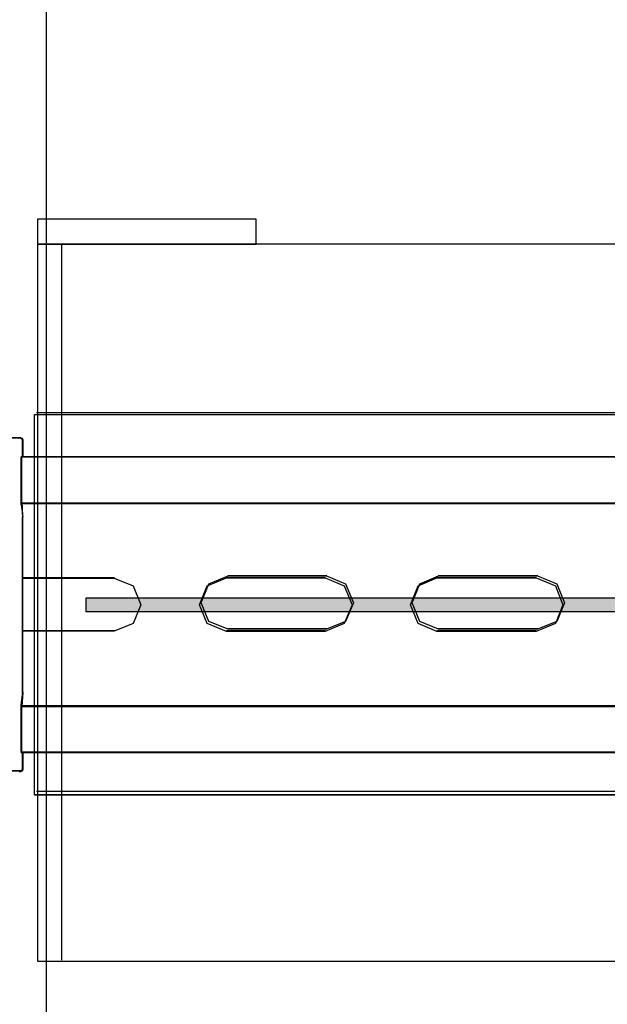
# Model space of a CAD drawing. Header units: millimetres. Extents: x 18084 to 52399, y 38174 to 56392.
# Tile 67 of 250: x 25163 to 25233, y 50570 to 50687. Entities that reach past the tile are written whole.
import ezdxf

# ---------------------------------------------------------------- set-up
doc = ezdxf.new("R2010")
doc.units = ezdxf.units.MM
doc.header["$LTSCALE"] = 100
for name, color, linetype in [('30', 7, 'Continuous'), ('45', 7, 'Continuous'), ('5', 7, 'Continuous'), ('50', 7, 'Continuous')]:
    doc.layers.add(name, color=color, linetype=linetype)

msp = doc.modelspace()

# ---------------------------------------------------------------- hatches: boundary and pattern name
at = {"layer": '5', "lineweight": -2}
msp.add_hatch(color=256, dxfattribs=at).paths.add_polyline_path([(25170.83, 50618.03), (25170.83, 50616.35), (25265.05, 50616.35), (25265.05, 50618.03)])

# ---------------------------------------------------------------- linework, layer by layer
at = {"layer": '30', "color": 139}
for points in [[(25163.11, 50636.99), (25159.49, 50636.99), (25163.11, 50636.99)], [(25163.38, 50636.71), (25163.27, 50636.91), (25163.04, 50636.99), (25163.38, 50636.71)], [(25163.38, 50636.71), (25163.27, 50636.91), (25163.04, 50636.99), (25163.38, 50636.71)], [(25163.31, 50634.69), (25163.31, 50636.78), (25163.31, 50634.69)], [(25163.31, 50634.69), (25163.31, 50636.78), (25163.31, 50634.69)], [(25598.44, 50634.76), (25163.13, 50634.76), (25598.44, 50634.76)], [(25163.13, 50634.76), (25163.13, 50631.56), (25163.13, 50634.76)], [(25598.44, 50634.76), (25163.13, 50634.76), (25598.44, 50634.76)], [(25163.13, 50634.76), (25163.13, 50631.56), (25163.13, 50634.76)], [(25163.13, 50631.63), (25163.13, 50629.4), (25163.13, 50629.02), (25163.13, 50631.63)], [(25163.13, 50631.63), (25163.13, 50629.4), (25163.13, 50629.02), (25163.13, 50631.63)], [(25163.13, 50629.27), (25598.44, 50629.27), (25163.13, 50629.27)], [(25163.13, 50629.27), (25598.44, 50629.27), (25163.13, 50629.27)], [(25163.35, 50627.58), (25163.26, 50628.74), (25163.26, 50628.93), (25163.26, 50628.99), (25163.13, 50629.09), (25163.35, 50627.58)], [(25163.35, 50627.58), (25163.26, 50628.74), (25163.26, 50628.93), (25163.26, 50628.99), (25163.13, 50629.09), (25163.35, 50627.58)], [(25163.28, 50627.65), (25163.28, 50624.7), (25163.28, 50627.65)], [(25163.28, 50627.65), (25163.28, 50624.7), (25163.28, 50627.65)], [(25163.28, 50624.77), (25163.28, 50622.16), (25163.28, 50624.77)], [(25163.28, 50624.77), (25163.28, 50622.16), (25163.28, 50624.77)], [(25163.28, 50622.23), (25163.28, 50618.64), (25163.28, 50622.23)], [(25163.28, 50622.23), (25163.28, 50618.64), (25163.28, 50622.23)], [(25174.22, 50620.39), (25163.28, 50620.39), (25174.22, 50620.39)], [(25174.22, 50620.39), (25163.28, 50620.39), (25174.22, 50620.39)], [(25199.18, 50620.39), (25187.48, 50620.39), (25199.18, 50620.39)], [(25199.18, 50620.39), (25187.48, 50620.39), (25199.18, 50620.39)], [(25199.37, 50620.64), (25187.66, 50620.64), (25199.37, 50620.64)], [(25224.2, 50620.39), (25212.41, 50620.39), (25224.2, 50620.39)], [(25224.2, 50620.39), (25212.41, 50620.39), (25224.2, 50620.39)], [(25224.39, 50620.64), (25212.59, 50620.64), (25224.39, 50620.64)], [(25163.28, 50618.7), (25163.28, 50615.73), (25163.28, 50618.7)], [(25163.28, 50618.7), (25163.28, 50615.73), (25163.28, 50618.7)], [(25163.28, 50615.79), (25163.28, 50612.2), (25163.28, 50615.79)], [(25163.28, 50615.79), (25163.28, 50612.2), (25163.28, 50615.79)], [(25163.28, 50614.11), (25174.22, 50614.11), (25163.28, 50614.11)], [(25163.28, 50614.11), (25174.22, 50614.11), (25163.28, 50614.11)], [(25187.48, 50614.11), (25199.18, 50614.11), (25187.48, 50614.11)], [(25187.48, 50614.11), (25199.18, 50614.11), (25187.48, 50614.11)], [(25187.66, 50614.36), (25199.37, 50614.36), (25187.66, 50614.36)], [(25212.41, 50614.11), (25224.2, 50614.11), (25212.41, 50614.11)], [(25212.41, 50614.11), (25224.2, 50614.11), (25212.41, 50614.11)], [(25212.59, 50614.36), (25224.39, 50614.36), (25212.59, 50614.36)], [(25163.28, 50612.27), (25163.28, 50609.66), (25163.28, 50612.27)], [(25163.28, 50612.27), (25163.28, 50609.66), (25163.28, 50612.27)], [(25163.28, 50609.73), (25163.28, 50606.78), (25163.28, 50609.73)], [(25163.28, 50609.73), (25163.28, 50606.78), (25163.28, 50609.73)], [(25163.35, 50606.85), (25163.26, 50605.7), (25163.26, 50605.53), (25163.26, 50605.44), (25163.13, 50605.34), (25163.35, 50606.85)], [(25163.35, 50606.85), (25163.26, 50605.7), (25163.26, 50605.53), (25163.26, 50605.44), (25163.13, 50605.34), (25163.35, 50606.85)], [(25163.13, 50602.8), (25163.13, 50605.03), (25163.13, 50605.41), (25163.13, 50602.8)], [(25163.13, 50602.8), (25163.13, 50605.03), (25163.13, 50605.41), (25163.13, 50602.8)], [(25163.13, 50605.23), (25598.44, 50605.23), (25163.13, 50605.23)], [(25163.13, 50605.23), (25598.44, 50605.23), (25163.13, 50605.23)], [(25163.13, 50602.87), (25163.13, 50599.67), (25163.13, 50602.87)], [(25163.13, 50602.87), (25163.13, 50599.67), (25163.13, 50602.87)], [(25163.13, 50599.74), (25598.44, 50599.74), (25163.13, 50599.74)], [(25163.13, 50599.74), (25598.44, 50599.74), (25163.13, 50599.74)], [(25163.31, 50597.65), (25163.31, 50599.74), (25163.31, 50597.65)], [(25163.31, 50597.65), (25163.31, 50599.74), (25163.31, 50597.65)], [(25163.04, 50597.44), (25163.27, 50597.52), (25163.38, 50597.72), (25163.04, 50597.44)], [(25163.04, 50597.44), (25163.27, 50597.52), (25163.38, 50597.72), (25163.04, 50597.44)], [(25163.11, 50597.51), (25159.49, 50597.51), (25163.11, 50597.51)]]:
    msp.add_lwpolyline(points, close=True, dxfattribs=at)
at = {"layer": '30', "color": 7}
for points in [[(25162.89, 50597.45), (25163.11, 50597.45), (25163.29, 50597.51), (25163.38, 50597.66), (25163.38, 50599.69), (25163.2, 50599.69), (25163.2, 50602.82), (25163.2, 50604.99), (25163.2, 50605.18), (25163.2, 50605.36), (25163.29, 50605.45), (25163.29, 50605.55), (25163.29, 50605.7), (25163.35, 50606.8), (25163.35, 50609.69), (25163.35, 50612.23), (25163.35, 50614.07), (25163.35, 50615.76), (25163.35, 50618.67), (25163.35, 50620.36), (25163.35, 50622.2), (25163.35, 50624.75), (25163.35, 50627.63), (25163.29, 50628.73), (25163.29, 50628.92), (25163.29, 50628.98), (25163.2, 50629.07), (25163.2, 50629.25), (25163.2, 50629.44), (25163.2, 50631.62), (25163.2, 50634.74), (25163.38, 50634.74), (25163.38, 50636.77), (25163.29, 50636.92), (25163.11, 50636.98), (25162.89, 50636.98)], [(25162.89, 50597.45), (25163.11, 50597.45), (25163.29, 50597.51), (25163.38, 50597.66), (25163.38, 50599.69), (25163.2, 50599.69), (25163.2, 50602.82), (25163.2, 50604.99), (25163.2, 50605.18), (25163.2, 50605.36), (25163.29, 50605.45), (25163.29, 50605.55), (25163.29, 50605.7), (25163.35, 50606.8), (25163.35, 50609.69), (25163.35, 50612.23), (25163.35, 50614.07), (25163.35, 50615.76), (25163.35, 50618.67), (25163.35, 50620.36), (25163.35, 50622.2), (25163.35, 50624.75), (25163.35, 50627.63), (25163.29, 50628.73), (25163.29, 50628.92), (25163.29, 50628.98), (25163.2, 50629.07), (25163.2, 50629.25), (25163.2, 50629.44), (25163.2, 50631.62), (25163.2, 50634.74), (25163.38, 50634.74), (25163.38, 50636.77), (25163.29, 50636.92), (25163.11, 50636.98), (25162.89, 50636.98)], [(25162.89, 50597.45), (25163.11, 50597.45), (25163.29, 50597.51), (25163.38, 50597.66), (25163.38, 50599.69), (25163.2, 50599.69), (25163.2, 50602.82), (25163.2, 50604.99), (25163.2, 50605.18), (25163.2, 50605.36), (25163.29, 50605.45), (25163.29, 50605.55), (25163.29, 50605.7), (25163.35, 50606.8), (25163.35, 50609.69), (25163.35, 50612.23), (25163.35, 50614.07), (25163.35, 50615.76), (25163.35, 50618.67), (25163.35, 50620.36), (25163.35, 50622.2), (25163.35, 50624.75), (25163.35, 50627.63), (25163.29, 50628.73), (25163.29, 50628.92), (25163.29, 50628.98), (25163.2, 50629.07), (25163.2, 50629.25), (25163.2, 50629.44), (25163.2, 50631.62), (25163.2, 50634.74), (25163.38, 50634.74), (25163.38, 50636.77), (25163.29, 50636.92), (25163.11, 50636.98), (25162.89, 50636.98)], [(25598.44, 50629.27), (25163.13, 50629.27), (25163.13, 50629.09), (25163.22, 50629), (25163.22, 50628.94), (25163.22, 50628.75), (25163.28, 50627.65), (25163.28, 50624.76), (25163.28, 50622.21), (25163.28, 50620.36), (25174.16, 50620.36), (25176.42, 50619.44), (25177.31, 50617.2), (25176.42, 50614.99), (25174.16, 50614.07), (25163.28, 50614.07), (25163.28, 50612.22), (25163.28, 50609.67), (25163.28, 50606.79), (25163.22, 50605.68), (25163.22, 50605.53), (25163.22, 50605.43), (25163.13, 50605.34), (25163.13, 50605.16), (25163.13, 50605.16), (25598.44, 50605.16)], [(25598.44, 50629.27), (25163.13, 50629.27), (25163.13, 50629.09), (25163.22, 50629), (25163.22, 50628.94), (25163.22, 50628.75), (25163.28, 50627.65), (25163.28, 50624.76), (25163.28, 50622.21), (25163.28, 50620.36), (25174.16, 50620.36), (25176.42, 50619.44), (25177.31, 50617.2), (25176.42, 50614.99), (25174.16, 50614.07), (25163.28, 50614.07), (25163.28, 50612.22), (25163.28, 50609.67), (25163.28, 50606.79), (25163.22, 50605.68), (25163.22, 50605.53), (25163.22, 50605.43), (25163.13, 50605.34), (25163.13, 50605.16), (25163.13, 50605.16), (25598.44, 50605.16)], [(25598.44, 50629.27), (25163.13, 50629.27), (25163.13, 50629.09), (25163.22, 50629), (25163.22, 50628.94), (25163.22, 50628.75), (25163.28, 50627.65), (25163.28, 50624.76), (25163.28, 50622.21), (25163.28, 50620.36), (25174.16, 50620.36), (25176.42, 50619.44), (25177.31, 50617.2), (25176.42, 50614.99), (25174.16, 50614.07), (25163.28, 50614.07), (25163.28, 50612.22), (25163.28, 50609.67), (25163.28, 50606.79), (25163.22, 50605.68), (25163.22, 50605.53), (25163.22, 50605.43), (25163.13, 50605.34), (25163.13, 50605.16), (25163.13, 50605.16), (25598.44, 50605.16)], [(25598.44, 50629.27), (25163.13, 50629.27), (25163.13, 50629.09), (25163.22, 50629), (25163.22, 50628.94), (25163.22, 50628.75), (25163.28, 50627.65), (25163.28, 50624.76), (25163.28, 50622.21), (25163.28, 50620.36), (25174.16, 50620.36), (25176.42, 50619.44), (25177.31, 50617.2), (25176.42, 50614.99), (25174.16, 50614.07), (25163.28, 50614.07), (25163.28, 50612.22), (25163.28, 50609.67), (25163.28, 50606.79), (25163.22, 50605.68), (25163.22, 50605.53), (25163.22, 50605.43), (25163.13, 50605.34), (25163.13, 50605.16), (25163.13, 50605.16), (25598.44, 50605.16)], [(25598.44, 50629.27), (25163.13, 50629.27), (25163.13, 50629.09), (25163.22, 50629), (25163.22, 50628.94), (25163.22, 50628.75), (25163.28, 50627.65), (25163.28, 50624.76), (25163.28, 50622.21), (25163.28, 50620.36), (25174.16, 50620.36), (25176.42, 50619.44), (25177.31, 50617.2), (25176.42, 50614.99), (25174.16, 50614.07), (25163.28, 50614.07), (25163.28, 50612.22), (25163.28, 50609.67), (25163.28, 50606.79), (25163.22, 50605.68), (25163.22, 50605.53), (25163.22, 50605.43), (25163.13, 50605.34), (25163.13, 50605.16), (25163.13, 50605.16), (25598.44, 50605.16)], [(25598.44, 50629.27), (25163.13, 50629.27), (25163.13, 50629.09), (25163.22, 50629), (25163.22, 50628.94), (25163.22, 50628.75), (25163.28, 50627.65), (25163.28, 50624.76), (25163.28, 50622.21), (25163.28, 50620.36), (25174.16, 50620.36), (25176.42, 50619.44), (25177.31, 50617.2), (25176.42, 50614.99), (25174.16, 50614.07), (25163.28, 50614.07), (25163.28, 50612.22), (25163.28, 50609.67), (25163.28, 50606.79), (25163.22, 50605.68), (25163.22, 50605.53), (25163.22, 50605.43), (25163.13, 50605.34), (25163.13, 50605.16), (25163.13, 50605.16), (25598.44, 50605.16)]]:
    msp.add_lwpolyline(points, dxfattribs=at)
at = {"layer": '30', "color": 59}
for points in [[(25162.89, 50597.45), (25163.11, 50597.45), (25163.29, 50597.51), (25163.38, 50597.66), (25163.38, 50599.69), (25163.2, 50599.69), (25163.2, 50602.82), (25163.2, 50604.99), (25163.2, 50605.18), (25163.2, 50605.36), (25163.29, 50605.45), (25163.29, 50605.55), (25163.29, 50605.7), (25163.35, 50606.8), (25163.35, 50609.69), (25163.35, 50612.23), (25163.35, 50614.07), (25163.35, 50615.76), (25163.35, 50618.67), (25163.35, 50620.36), (25163.35, 50622.2), (25163.35, 50624.75), (25163.35, 50627.63), (25163.29, 50628.73), (25163.29, 50628.92), (25163.29, 50628.98), (25163.2, 50629.07), (25163.2, 50629.25), (25163.2, 50629.44), (25163.2, 50631.62), (25163.2, 50634.74), (25163.38, 50634.74), (25163.38, 50636.77), (25163.29, 50636.92), (25163.11, 50636.98), (25162.89, 50636.98)], [(25598.44, 50629.27), (25163.13, 50629.27), (25163.13, 50629.09), (25163.22, 50629), (25163.22, 50628.94), (25163.22, 50628.75), (25163.28, 50627.65), (25163.28, 50624.76), (25163.28, 50622.21), (25163.28, 50620.36), (25174.16, 50620.36), (25176.42, 50619.44), (25177.31, 50617.2), (25176.42, 50614.99), (25174.16, 50614.07), (25163.28, 50614.07), (25163.28, 50612.22), (25163.28, 50609.67), (25163.28, 50606.79), (25163.22, 50605.68), (25163.22, 50605.53), (25163.22, 50605.43), (25163.13, 50605.34), (25163.13, 50605.16), (25163.13, 50605.16), (25598.44, 50605.16)], [(25598.44, 50629.27), (25163.13, 50629.27), (25163.13, 50629.09), (25163.22, 50629), (25163.22, 50628.94), (25163.22, 50628.75), (25163.28, 50627.65), (25163.28, 50624.76), (25163.28, 50622.21), (25163.28, 50620.36), (25174.16, 50620.36), (25176.42, 50619.44), (25177.31, 50617.2), (25176.42, 50614.99), (25174.16, 50614.07), (25163.28, 50614.07), (25163.28, 50612.22), (25163.28, 50609.67), (25163.28, 50606.79), (25163.22, 50605.68), (25163.22, 50605.53), (25163.22, 50605.43), (25163.13, 50605.34), (25163.13, 50605.16), (25163.13, 50605.16), (25598.44, 50605.16)]]:
    msp.add_lwpolyline(points, dxfattribs=at)
at = {"layer": '30', "color": 7}
for points in [[(25163.13, 50629.2), (25598.44, 50629.2), (25598.44, 50629.39), (25598.44, 50631.59), (25598.44, 50634.76), (25598.26, 50634.76), (25163.31, 50634.76), (25163.13, 50634.76), (25163.13, 50631.59), (25163.13, 50629.39), (25163.13, 50629.2)], [(25163.13, 50629.2), (25598.44, 50629.2), (25598.44, 50629.39), (25598.44, 50631.59), (25598.44, 50634.76), (25598.26, 50634.76), (25163.31, 50634.76), (25163.13, 50634.76), (25163.13, 50631.59), (25163.13, 50629.39), (25163.13, 50629.2)], [(25163.13, 50629.2), (25598.44, 50629.2), (25598.44, 50629.39), (25598.44, 50631.59), (25598.44, 50634.76), (25598.26, 50634.76), (25163.31, 50634.76), (25163.13, 50634.76), (25163.13, 50631.59), (25163.13, 50629.39), (25163.13, 50629.2)], [(25163.13, 50629.2), (25598.44, 50629.2), (25598.44, 50629.39), (25598.44, 50631.59), (25598.44, 50634.76), (25598.26, 50634.76), (25163.31, 50634.76), (25163.13, 50634.76), (25163.13, 50631.59), (25163.13, 50629.39), (25163.13, 50629.2)], [(25163.13, 50629.2), (25598.44, 50629.2), (25598.44, 50629.39), (25598.44, 50631.59), (25598.44, 50634.76), (25598.26, 50634.76), (25163.31, 50634.76), (25163.13, 50634.76), (25163.13, 50631.59), (25163.13, 50629.39), (25163.13, 50629.2)], [(25163.13, 50629.2), (25598.44, 50629.2), (25598.44, 50629.39), (25598.44, 50631.59), (25598.44, 50634.76), (25598.26, 50634.76), (25163.31, 50634.76), (25163.13, 50634.76), (25163.13, 50631.59), (25163.13, 50629.39), (25163.13, 50629.2)], [(25201.42, 50619.46), (25202.37, 50617.2), (25201.42, 50614.97), (25199.17, 50614.04), (25187.49, 50614.04), (25185.21, 50614.97), (25184.29, 50617.2), (25185.21, 50619.46), (25187.49, 50620.39), (25199.17, 50620.39), (25201.42, 50619.46)], [(25201.42, 50619.46), (25202.37, 50617.2), (25201.42, 50614.97), (25199.17, 50614.04), (25187.49, 50614.04), (25185.21, 50614.97), (25184.29, 50617.2), (25185.21, 50619.46), (25187.49, 50620.39), (25199.17, 50620.39), (25201.42, 50619.46)], [(25201.42, 50619.46), (25202.37, 50617.2), (25201.42, 50614.97), (25199.17, 50614.04), (25187.49, 50614.04), (25185.21, 50614.97), (25184.29, 50617.2), (25185.21, 50619.46), (25187.49, 50620.39), (25199.17, 50620.39), (25201.42, 50619.46)], [(25201.42, 50619.46), (25202.37, 50617.2), (25201.42, 50614.97), (25199.17, 50614.04), (25187.49, 50614.04), (25185.21, 50614.97), (25184.29, 50617.2), (25185.21, 50619.46), (25187.49, 50620.39), (25199.17, 50620.39), (25201.42, 50619.46)], [(25201.42, 50619.46), (25202.37, 50617.2), (25201.42, 50614.97), (25199.17, 50614.04), (25187.49, 50614.04), (25185.21, 50614.97), (25184.29, 50617.2), (25185.21, 50619.46), (25187.49, 50620.39), (25199.17, 50620.39), (25201.42, 50619.46)], [(25201.42, 50619.46), (25202.37, 50617.2), (25201.42, 50614.97), (25199.17, 50614.04), (25187.49, 50614.04), (25185.21, 50614.97), (25184.29, 50617.2), (25185.21, 50619.46), (25187.49, 50620.39), (25199.17, 50620.39), (25201.42, 50619.46)], [(25201.6, 50619.71), (25202.55, 50617.45), (25201.6, 50615.22), (25199.35, 50614.3), (25187.67, 50614.3), (25185.4, 50615.22), (25184.47, 50617.45), (25185.4, 50619.71), (25187.67, 50620.64), (25199.35, 50620.64), (25201.6, 50619.71)], [(25201.6, 50619.71), (25202.55, 50617.45), (25201.6, 50615.22), (25199.35, 50614.3), (25187.67, 50614.3), (25185.4, 50615.22), (25184.47, 50617.45), (25185.4, 50619.71), (25187.67, 50620.64), (25199.35, 50620.64), (25201.6, 50619.71)], [(25201.6, 50619.71), (25202.55, 50617.45), (25201.6, 50615.22), (25199.35, 50614.3), (25187.67, 50614.3), (25185.4, 50615.22), (25184.47, 50617.45), (25185.4, 50619.71), (25187.67, 50620.64), (25199.35, 50620.64), (25201.6, 50619.71)], [(25226.47, 50619.46), (25227.36, 50617.2), (25226.47, 50614.97), (25224.19, 50614.04), (25212.42, 50614.04), (25210.2, 50614.97), (25209.31, 50617.2), (25210.2, 50619.46), (25212.42, 50620.39), (25224.19, 50620.39), (25226.47, 50619.46)], [(25226.47, 50619.46), (25227.36, 50617.2), (25226.47, 50614.97), (25224.19, 50614.04), (25212.42, 50614.04), (25210.2, 50614.97), (25209.31, 50617.2), (25210.2, 50619.46), (25212.42, 50620.39), (25224.19, 50620.39), (25226.47, 50619.46)], [(25226.47, 50619.46), (25227.36, 50617.2), (25226.47, 50614.97), (25224.19, 50614.04), (25212.42, 50614.04), (25210.2, 50614.97), (25209.31, 50617.2), (25210.2, 50619.46), (25212.42, 50620.39), (25224.19, 50620.39), (25226.47, 50619.46)], [(25226.47, 50619.46), (25227.36, 50617.2), (25226.47, 50614.97), (25224.19, 50614.04), (25212.42, 50614.04), (25210.2, 50614.97), (25209.31, 50617.2), (25210.2, 50619.46), (25212.42, 50620.39), (25224.19, 50620.39), (25226.47, 50619.46)], [(25226.47, 50619.46), (25227.36, 50617.2), (25226.47, 50614.97), (25224.19, 50614.04), (25212.42, 50614.04), (25210.2, 50614.97), (25209.31, 50617.2), (25210.2, 50619.46), (25212.42, 50620.39), (25224.19, 50620.39), (25226.47, 50619.46)], [(25226.47, 50619.46), (25227.36, 50617.2), (25226.47, 50614.97), (25224.19, 50614.04), (25212.42, 50614.04), (25210.2, 50614.97), (25209.31, 50617.2), (25210.2, 50619.46), (25212.42, 50620.39), (25224.19, 50620.39), (25226.47, 50619.46)], [(25226.65, 50619.71), (25227.54, 50617.45), (25226.65, 50615.22), (25224.37, 50614.3), (25212.6, 50614.3), (25210.39, 50615.22), (25209.49, 50617.45), (25210.39, 50619.71), (25212.6, 50620.64), (25224.37, 50620.64), (25226.65, 50619.71)], [(25226.65, 50619.71), (25227.54, 50617.45), (25226.65, 50615.22), (25224.37, 50614.3), (25212.6, 50614.3), (25210.39, 50615.22), (25209.49, 50617.45), (25210.39, 50619.71), (25212.6, 50620.64), (25224.37, 50620.64), (25226.65, 50619.71)], [(25226.65, 50619.71), (25227.54, 50617.45), (25226.65, 50615.22), (25224.37, 50614.3), (25212.6, 50614.3), (25210.39, 50615.22), (25209.49, 50617.45), (25210.39, 50619.71), (25212.6, 50620.64), (25224.37, 50620.64), (25226.65, 50619.71)], [(25598.44, 50605.23), (25163.13, 50605.23), (25163.13, 50605.04), (25163.13, 50602.84), (25163.13, 50599.67), (25163.31, 50599.67), (25598.26, 50599.67), (25598.44, 50599.67), (25598.44, 50602.84), (25598.44, 50605.04), (25598.44, 50605.23)], [(25598.44, 50605.23), (25163.13, 50605.23), (25163.13, 50605.04), (25163.13, 50602.84), (25163.13, 50599.67), (25163.31, 50599.67), (25598.26, 50599.67), (25598.44, 50599.67), (25598.44, 50602.84), (25598.44, 50605.04), (25598.44, 50605.23)], [(25598.44, 50605.23), (25163.13, 50605.23), (25163.13, 50605.04), (25163.13, 50602.84), (25163.13, 50599.67), (25163.31, 50599.67), (25598.26, 50599.67), (25598.44, 50599.67), (25598.44, 50602.84), (25598.44, 50605.04), (25598.44, 50605.23)], [(25598.44, 50605.23), (25163.13, 50605.23), (25163.13, 50605.04), (25163.13, 50602.84), (25163.13, 50599.67), (25163.31, 50599.67), (25598.26, 50599.67), (25598.44, 50599.67), (25598.44, 50602.84), (25598.44, 50605.04), (25598.44, 50605.23)], [(25598.44, 50605.23), (25163.13, 50605.23), (25163.13, 50605.04), (25163.13, 50602.84), (25163.13, 50599.67), (25163.31, 50599.67), (25598.26, 50599.67), (25598.44, 50599.67), (25598.44, 50602.84), (25598.44, 50605.04), (25598.44, 50605.23)], [(25598.44, 50605.23), (25163.13, 50605.23), (25163.13, 50605.04), (25163.13, 50602.84), (25163.13, 50599.67), (25163.31, 50599.67), (25598.26, 50599.67), (25598.44, 50599.67), (25598.44, 50602.84), (25598.44, 50605.04), (25598.44, 50605.23)]]:
    msp.add_lwpolyline(points, close=True, dxfattribs=at)
at = {"layer": '30', "color": 59}
for points in [[(25163.13, 50629.2), (25598.44, 50629.2), (25598.44, 50629.39), (25598.44, 50631.59), (25598.44, 50634.76), (25598.26, 50634.76), (25163.31, 50634.76), (25163.13, 50634.76), (25163.13, 50631.59), (25163.13, 50629.39), (25163.13, 50629.2)], [(25163.13, 50629.2), (25598.44, 50629.2), (25598.44, 50629.39), (25598.44, 50631.59), (25598.44, 50634.76), (25598.26, 50634.76), (25163.31, 50634.76), (25163.13, 50634.76), (25163.13, 50631.59), (25163.13, 50629.39), (25163.13, 50629.2)], [(25163.16, 50629.24), (25598.41, 50629.24), (25598.41, 50629.42), (25598.41, 50631.6), (25598.41, 50634.72), (25598.22, 50634.72), (25163.35, 50634.72), (25163.16, 50634.72), (25163.16, 50631.6), (25163.16, 50629.42), (25163.16, 50629.24)], [(25163.16, 50629.24), (25598.41, 50629.24), (25598.41, 50629.42), (25598.41, 50631.6), (25598.41, 50634.72), (25598.22, 50634.72), (25163.35, 50634.72), (25163.16, 50634.72), (25163.16, 50631.6), (25163.16, 50629.42), (25163.16, 50629.24)], [(25201.42, 50619.46), (25202.37, 50617.2), (25201.42, 50614.97), (25199.17, 50614.04), (25187.49, 50614.04), (25185.21, 50614.97), (25184.29, 50617.2), (25185.21, 50619.46), (25187.49, 50620.39), (25199.17, 50620.39), (25201.42, 50619.46)], [(25201.42, 50619.46), (25202.37, 50617.2), (25201.42, 50614.97), (25199.17, 50614.04), (25187.49, 50614.04), (25185.21, 50614.97), (25184.29, 50617.2), (25185.21, 50619.46), (25187.49, 50620.39), (25199.17, 50620.39), (25201.42, 50619.46)], [(25201.6, 50619.71), (25202.55, 50617.45), (25201.6, 50615.22), (25199.35, 50614.3), (25187.67, 50614.3), (25185.4, 50615.22), (25184.47, 50617.45), (25185.4, 50619.71), (25187.67, 50620.64), (25199.35, 50620.64), (25201.6, 50619.71)], [(25226.47, 50619.46), (25227.36, 50617.2), (25226.47, 50614.97), (25224.19, 50614.04), (25212.42, 50614.04), (25210.2, 50614.97), (25209.31, 50617.2), (25210.2, 50619.46), (25212.42, 50620.39), (25224.19, 50620.39), (25226.47, 50619.46)], [(25226.47, 50619.46), (25227.36, 50617.2), (25226.47, 50614.97), (25224.19, 50614.04), (25212.42, 50614.04), (25210.2, 50614.97), (25209.31, 50617.2), (25210.2, 50619.46), (25212.42, 50620.39), (25224.19, 50620.39), (25226.47, 50619.46)], [(25226.65, 50619.71), (25227.54, 50617.45), (25226.65, 50615.22), (25224.37, 50614.3), (25212.6, 50614.3), (25210.39, 50615.22), (25209.49, 50617.45), (25210.39, 50619.71), (25212.6, 50620.64), (25224.37, 50620.64), (25226.65, 50619.71)], [(25598.44, 50605.23), (25163.13, 50605.23), (25163.13, 50605.04), (25163.13, 50602.84), (25163.13, 50599.67), (25163.31, 50599.67), (25598.26, 50599.67), (25598.44, 50599.67), (25598.44, 50602.84), (25598.44, 50605.04), (25598.44, 50605.23)], [(25598.44, 50605.23), (25163.13, 50605.23), (25163.13, 50605.04), (25163.13, 50602.84), (25163.13, 50599.67), (25163.31, 50599.67), (25598.26, 50599.67), (25598.44, 50599.67), (25598.44, 50602.84), (25598.44, 50605.04), (25598.44, 50605.23)], [(25598.41, 50605.19), (25163.16, 50605.19), (25163.16, 50605.01), (25163.16, 50602.83), (25163.16, 50599.71), (25163.35, 50599.71), (25598.22, 50599.71), (25598.41, 50599.71), (25598.41, 50602.83), (25598.41, 50605.01), (25598.41, 50605.19)], [(25598.41, 50605.19), (25163.16, 50605.19), (25163.16, 50605.01), (25163.16, 50602.83), (25163.16, 50599.71), (25163.35, 50599.71), (25598.22, 50599.71), (25598.41, 50599.71), (25598.41, 50602.83), (25598.41, 50605.01), (25598.41, 50605.19)]]:
    msp.add_lwpolyline(points, close=True, dxfattribs=at)
at = {"layer": '45', "color": 19}
for p, q in [((25191.01, 50662.95), (25165.08, 50662.95)), ((25165.08, 50662.95), (25165.08, 50659.98)), ((25191.01, 50662.95), (25165.08, 50662.95)), ((25165.08, 50662.95), (25165.08, 50659.98)), ((25191.01, 50659.98), (25191.01, 50662.95)), ((25191.01, 50659.98), (25191.01, 50662.95)), ((25165.08, 50659.98), (25191.01, 50659.98)), ((25165.08, 50659.98), (25165.08, 50659.98)), ((25165.08, 50659.98), (25191.01, 50659.98)), ((25272.97, 50659.98), (25165.08, 50659.98)), ((25165.08, 50659.98), (25165.08, 50574.95)), ((25272.97, 50659.98), (25165.08, 50659.98)), ((25165.08, 50659.98), (25165.08, 50574.95)), ((25165.08, 50574.95), (25272.97, 50574.95)), ((25165.08, 50574.95), (25165.08, 50574.95)), ((25165.08, 50574.95), (25272.97, 50574.95))]:
    msp.add_line(p, q, dxfattribs=at)
at = {"layer": '45', "color": 7}
for p, q in [((25167.98, 50575.07), (25167.98, 50660.02)), ((25164.97, 50640.02), (25272.93, 50640.02)), ((25164.97, 50595.08), (25272.93, 50595.08))]:
    msp.add_line(p, q, dxfattribs=at)
at = {"layer": '5', "color": 59}
msp.add_line((25166.16, 50474.2), (25166.16, 51026.04), dxfattribs=at)
msp.add_lwpolyline([(25166.16, 50472.2), (25166.16, 51026.04), (25166.16, 51188.52), (25158.53, 51188.52), (25157.53, 51188.36), (25156.69, 51187.86), (25156.19, 51187.02), (25156.03, 51186.02), (25156.03, 51175.95), (25155.86, 51175.12), (25155.41, 51174.28), (25154.58, 51173.67), (25153.58, 51173.5), (25152.58, 51173.67), (25151.74, 51174.28), (25151.24, 51175.12), (25151.07, 51175.95), (25151.07, 51186.02), (25150.91, 51187.02), (25150.24, 51187.86), (25149.63, 51188.36), (25148.62, 51188.52), (25134.04, 51188.52), (25134.04, 50472.2)], dxfattribs=at)
at = {"layer": '5', "color": 7}
msp.add_lwpolyline([(25166.15, 50474.2), (25166.15, 51188.52)], dxfattribs=at)
at = {"layer": '5', "lineweight": -2}
msp.add_lwpolyline([(25170.83, 50618.03), (25265.05, 50618.03), (25265.05, 50616.35), (25170.83, 50616.35)], close=True, dxfattribs=at)
at = {"layer": '50', "color": 7}
for points in [[(25164.71, 50594.68), (25164.71, 50639.78), (25596.86, 50639.78), (25596.86, 50594.68)], [(25164.71, 50594.68), (25164.71, 50639.78), (25596.86, 50639.78), (25596.86, 50594.68)], [(25164.71, 50594.68), (25596.86, 50594.68)], [(25164.71, 50594.68), (25596.86, 50594.68)]]:
    msp.add_lwpolyline(points, dxfattribs=at)
at = {"layer": '50', "color": 59}
msp.add_lwpolyline([(25164.71, 50639.78), (25596.86, 50639.78), (25596.86, 50594.68), (25164.71, 50594.68), (25164.71, 50639.78)], close=True, dxfattribs=at)
msp.add_lwpolyline([(25164.71, 50639.78), (25596.86, 50639.78), (25596.86, 50594.68), (25164.71, 50594.68), (25164.71, 50639.78)], close=True, dxfattribs=at)

doc.saveas('drawing.dxf')
